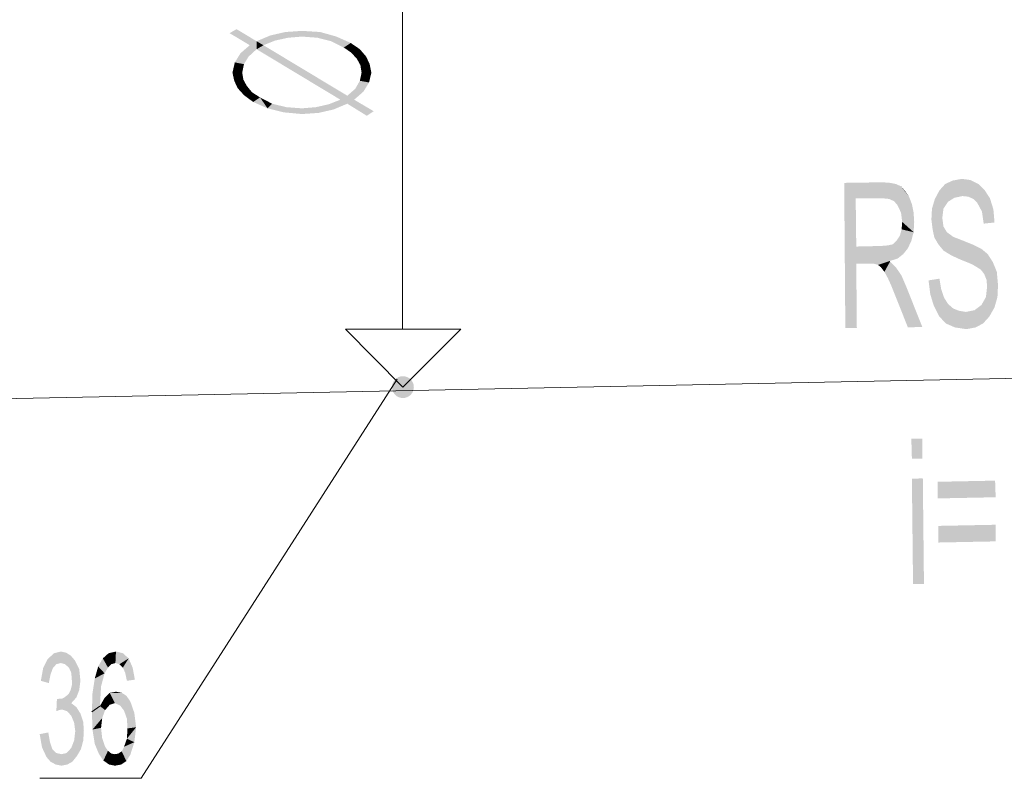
# Model space of a CAD drawing. Header units: millimetres. Extents: x -2626 to 2068, y -6169 to 7214.
# Tile 24 of 144: x -1558 to -1420, y -5347 to -5240. Entities that reach past the tile are written whole.
import ezdxf

# ---------------------------------------------------------------- set-up
doc = ezdxf.new("R2010")
doc.units = ezdxf.units.MM
doc.layers.get('0').update_dxf_attribs({"color": 252})

msp = doc.modelspace()

# ---------------------------------------------------------------- hatches: boundary and pattern name
h = msp.add_hatch(color=7)
h.dxf.hatch_style = 2
h.paths.add_polyline_path([(-1526.1, -5244), (-1528.92, -5242.31), (-1527.95, -5241.75)])
h = msp.add_hatch(color=7)
h.dxf.hatch_style = 2
h.paths.add_polyline_path([(-1527.95, -5241.75), (-1525.14, -5244.56), (-1526.1, -5244)])
h = msp.add_hatch(color=7)
h.dxf.hatch_style = 2
h.paths.add_polyline_path([(-1525.14, -5244.56), (-1527.95, -5241.75), (-1525.14, -5243.44)])
h = msp.add_hatch(color=7)
h.dxf.hatch_style = 2
h.paths.add_polyline_path([(-1525.14, -5243.44), (-1523.21, -5242.63), (-1522.57, -5243.35)])
h = msp.add_hatch(color=7)
h.dxf.hatch_style = 2
h.paths.add_polyline_path([(-1523.21, -5242.63), (-1521.12, -5242.15), (-1520.72, -5242.95)])
h = msp.add_hatch(color=7)
h.dxf.hatch_style = 2
h.paths.add_polyline_path([(-1523.21, -5242.63), (-1520.72, -5242.95), (-1522.57, -5243.35)])
h = msp.add_hatch(color=7)
h.dxf.hatch_style = 2
h.paths.add_polyline_path([(-1521.12, -5242.15), (-1518.79, -5241.99), (-1518.79, -5242.79)])
h = msp.add_hatch(color=7)
h.dxf.hatch_style = 2
h.paths.add_polyline_path([(-1521.12, -5242.15), (-1518.79, -5242.79), (-1520.72, -5242.95)])
h = msp.add_hatch(color=7)
h.dxf.hatch_style = 2
h.paths.add_polyline_path([(-1516.62, -5242.95), (-1518.79, -5242.79), (-1518.79, -5241.99)])
h = msp.add_hatch(color=7)
h.dxf.hatch_style = 2
h.paths.add_polyline_path([(-1516.62, -5242.95), (-1518.79, -5241.99), (-1516.22, -5242.15)])
h = msp.add_hatch(color=7)
h.dxf.hatch_style = 2
h.paths.add_polyline_path([(-1516.22, -5242.15), (-1514.69, -5243.44), (-1516.62, -5242.95)])
h = msp.add_hatch(color=7)
h.dxf.hatch_style = 2
h.paths.add_polyline_path([(-1516.22, -5242.15), (-1513.97, -5242.79), (-1514.69, -5243.44)])
h = msp.add_hatch(color=7)
h.dxf.hatch_style = 2
h.paths.add_polyline_path([(-1513.97, -5242.79), (-1512.93, -5244.32), (-1514.69, -5243.44)])
h = msp.add_hatch(color=7)
h.dxf.hatch_style = 2
h.paths.add_polyline_path([(-1513.97, -5242.79), (-1511.96, -5243.68), (-1512.93, -5244.32)])
h = msp.add_hatch(color=7)
h.dxf.hatch_style = 2
h.paths.add_polyline_path([(-1527.39, -5245.12), (-1526.1, -5244), (-1525.14, -5244.56)])
h = msp.add_hatch(color=7)
h.dxf.hatch_style = 2
h.paths.add_polyline_path([(-1527.39, -5245.12), (-1525.14, -5244.56), (-1526.27, -5245.6)])
h = msp.add_hatch(color=7)
h.dxf.hatch_style = 2
h.paths.add_polyline_path([(-1525.14, -5243.44), (-1522.57, -5243.35), (-1524.18, -5244)])
h = msp.add_hatch(color=7)
h.dxf.hatch_style = 2
h.paths.add_polyline_path([(-1525.14, -5244.56), (-1525.14, -5243.44), (-1524.18, -5244)])
h = msp.add_hatch(color=7)
h.dxf.hatch_style = 2
h.paths.add_polyline_path([(-1513.41, -5251.63), (-1525.14, -5244.56), (-1524.18, -5244)])
h = msp.add_hatch(color=7)
h.dxf.hatch_style = 2
h.paths.add_polyline_path([(-1513.41, -5251.63), (-1524.18, -5244), (-1512.44, -5251.07)])
h = msp.add_hatch(color=7)
h.dxf.hatch_style = 2
h.paths.add_polyline_path([(-1511.96, -5243.68), (-1511.88, -5245.04), (-1512.93, -5244.32)])
h = msp.add_hatch(color=7)
h.dxf.hatch_style = 2
h.paths.add_polyline_path([(-1511.96, -5243.68), (-1510.68, -5244.56), (-1511.88, -5245.04)])
h = msp.add_hatch(color=7)
h.dxf.hatch_style = 2
h.paths.add_polyline_path([(-1510.68, -5244.56), (-1511.08, -5245.93), (-1511.88, -5245.04)])
h = msp.add_hatch(color=7)
h.dxf.hatch_style = 2
h.paths.add_polyline_path([(-1510.68, -5244.56), (-1509.79, -5245.6), (-1511.08, -5245.93)])
h = msp.add_hatch(color=7)
h.dxf.hatch_style = 2
h.paths.add_polyline_path([(-1528.19, -5246.41), (-1527.39, -5245.12), (-1526.27, -5245.6)])
h = msp.add_hatch(color=7)
h.dxf.hatch_style = 2
h.paths.add_polyline_path([(-1528.19, -5246.41), (-1526.27, -5245.6), (-1526.91, -5246.65)])
h = msp.add_hatch(color=7)
h.dxf.hatch_style = 2
h.paths.add_polyline_path([(-1509.79, -5245.6), (-1510.6, -5246.81), (-1511.08, -5245.93)])
h = msp.add_hatch(color=7)
h.dxf.hatch_style = 2
h.paths.add_polyline_path([(-1509.79, -5245.6), (-1509.31, -5246.65), (-1510.6, -5246.81)])
h = msp.add_hatch(color=7)
h.dxf.hatch_style = 2
h.paths.add_polyline_path([(-1528.52, -5247.85), (-1528.19, -5246.41), (-1526.91, -5246.65)])
h = msp.add_hatch(color=7)
h.dxf.hatch_style = 2
h.paths.add_polyline_path([(-1528.52, -5247.85), (-1526.91, -5246.65), (-1527.15, -5247.85)])
h = msp.add_hatch(color=7)
h.dxf.hatch_style = 2
h.paths.add_polyline_path([(-1509.31, -5246.65), (-1510.44, -5247.85), (-1510.6, -5246.81)])
h = msp.add_hatch(color=7)
h.dxf.hatch_style = 2
h.paths.add_polyline_path([(-1509.31, -5246.65), (-1509.07, -5247.85), (-1510.44, -5247.85)])
h = msp.add_hatch(color=7)
h.dxf.hatch_style = 2
h.paths.add_polyline_path([(-1528.27, -5248.98), (-1528.52, -5247.85), (-1527.15, -5247.85)])
h = msp.add_hatch(color=7)
h.dxf.hatch_style = 2
h.paths.add_polyline_path([(-1528.27, -5248.98), (-1527.15, -5247.85), (-1526.99, -5248.82)])
h = msp.add_hatch(color=7)
h.dxf.hatch_style = 2
h.paths.add_polyline_path([(-1509.07, -5247.85), (-1509.39, -5249.22), (-1510.68, -5248.98)])
h = msp.add_hatch(color=7)
h.dxf.hatch_style = 2
h.paths.add_polyline_path([(-1509.07, -5247.85), (-1510.68, -5248.98), (-1510.44, -5247.85)])
h = msp.add_hatch(color=7)
h.dxf.hatch_style = 2
h.paths.add_polyline_path([(-1527.79, -5250.02), (-1528.27, -5248.98), (-1526.99, -5248.82)])
h = msp.add_hatch(color=7)
h.dxf.hatch_style = 2
h.paths.add_polyline_path([(-1527.79, -5250.02), (-1526.99, -5248.82), (-1526.51, -5249.7)])
h = msp.add_hatch(color=7)
h.dxf.hatch_style = 2
h.paths.add_polyline_path([(-1526.91, -5250.99), (-1527.79, -5250.02), (-1526.51, -5249.7)])
h = msp.add_hatch(color=7)
h.dxf.hatch_style = 2
h.paths.add_polyline_path([(-1526.91, -5250.99), (-1526.51, -5249.7), (-1525.78, -5250.59)])
h = msp.add_hatch(color=7)
h.dxf.hatch_style = 2
h.paths.add_polyline_path([(-1510.19, -5250.51), (-1512.44, -5251.07), (-1511.32, -5250.1)])
h = msp.add_hatch(color=7)
h.dxf.hatch_style = 2
h.paths.add_polyline_path([(-1509.39, -5249.22), (-1511.32, -5250.1), (-1510.68, -5248.98)])
h = msp.add_hatch(color=7)
h.dxf.hatch_style = 2
h.paths.add_polyline_path([(-1509.39, -5249.22), (-1510.19, -5250.51), (-1511.32, -5250.1)])
h = msp.add_hatch(color=7)
h.dxf.hatch_style = 2
h.paths.add_polyline_path([(-1525.62, -5251.95), (-1526.91, -5250.99), (-1525.78, -5250.59)])
h = msp.add_hatch(color=7)
h.dxf.hatch_style = 2
h.paths.add_polyline_path([(-1525.62, -5251.95), (-1525.78, -5250.59), (-1524.66, -5251.31)])
h = msp.add_hatch(color=7)
h.dxf.hatch_style = 2
h.paths.add_polyline_path([(-1523.61, -5252.84), (-1525.62, -5251.95), (-1524.66, -5251.31)])
h = msp.add_hatch(color=7)
h.dxf.hatch_style = 2
h.paths.add_polyline_path([(-1523.61, -5252.84), (-1524.66, -5251.31), (-1522.97, -5252.19)])
h = msp.add_hatch(color=7)
h.dxf.hatch_style = 2
h.paths.add_polyline_path([(-1511.48, -5251.63), (-1513.41, -5251.63), (-1512.44, -5251.07)])
h = msp.add_hatch(color=7)
h.dxf.hatch_style = 2
h.paths.add_polyline_path([(-1510.19, -5250.51), (-1511.48, -5251.63), (-1512.44, -5251.07)])
h = msp.add_hatch(color=7)
h.dxf.hatch_style = 2
h.paths.add_polyline_path([(-1521.36, -5253.4), (-1523.61, -5252.84), (-1522.97, -5252.19)])
h = msp.add_hatch(color=7)
h.dxf.hatch_style = 2
h.paths.add_polyline_path([(-1521.36, -5253.4), (-1522.97, -5252.19), (-1520.96, -5252.68)])
h = msp.add_hatch(color=7)
h.dxf.hatch_style = 2
h.paths.add_polyline_path([(-1518.79, -5253.64), (-1521.36, -5253.4), (-1520.96, -5252.68)])
h = msp.add_hatch(color=7)
h.dxf.hatch_style = 2
h.paths.add_polyline_path([(-1518.79, -5253.64), (-1520.96, -5252.68), (-1518.79, -5252.84)])
h = msp.add_hatch(color=7)
h.dxf.hatch_style = 2
h.paths.add_polyline_path([(-1516.46, -5253.48), (-1518.79, -5252.84), (-1516.86, -5252.68)])
h = msp.add_hatch(color=7)
h.dxf.hatch_style = 2
h.paths.add_polyline_path([(-1516.46, -5253.48), (-1518.79, -5253.64), (-1518.79, -5252.84)])
h = msp.add_hatch(color=7)
h.dxf.hatch_style = 2
h.paths.add_polyline_path([(-1514.37, -5253), (-1516.86, -5252.68), (-1515.02, -5252.27)])
h = msp.add_hatch(color=7)
h.dxf.hatch_style = 2
h.paths.add_polyline_path([(-1514.37, -5253), (-1516.46, -5253.48), (-1516.86, -5252.68)])
h = msp.add_hatch(color=7)
h.dxf.hatch_style = 2
h.paths.add_polyline_path([(-1515.02, -5252.27), (-1513.41, -5251.63), (-1511.48, -5251.63)])
h = msp.add_hatch(color=7)
h.dxf.hatch_style = 2
h.paths.add_polyline_path([(-1515.02, -5252.27), (-1511.48, -5251.63), (-1512.44, -5252.19)])
h = msp.add_hatch(color=7)
h.dxf.hatch_style = 2
h.paths.add_polyline_path([(-1515.02, -5252.27), (-1512.44, -5252.19), (-1514.37, -5253)])
h = msp.add_hatch(color=7)
h.dxf.hatch_style = 2
h.paths.add_polyline_path([(-1511.48, -5251.63), (-1509.71, -5253.88), (-1512.44, -5252.19)])
h = msp.add_hatch(color=7)
h.dxf.hatch_style = 2
h.paths.add_polyline_path([(-1511.48, -5251.63), (-1508.75, -5253.24), (-1509.71, -5253.88)])
h = msp.add_hatch(color=7)
h.dxf.hatch_style = 2
h.paths.add_polyline_path([(-1442.86, -5263.28), (-1437.48, -5263.2), (-1437.4, -5265.45)])
h = msp.add_hatch(color=7)
h.dxf.hatch_style = 2
h.paths.add_polyline_path([(-1442.7, -5283.61), (-1442.86, -5263.28), (-1441.17, -5272.2)])
h = msp.add_hatch(color=7)
h.dxf.hatch_style = 2
h.paths.add_polyline_path([(-1441.25, -5265.45), (-1441.17, -5272.2), (-1442.86, -5263.28)])
h = msp.add_hatch(color=7)
h.dxf.hatch_style = 2
h.paths.add_polyline_path([(-1442.86, -5263.28), (-1437.4, -5265.45), (-1441.25, -5265.45)])
h = msp.add_hatch(color=7)
h.dxf.hatch_style = 2
h.paths.add_polyline_path([(-1436.59, -5265.53), (-1437.4, -5265.45), (-1437.48, -5263.2)])
h = msp.add_hatch(color=7)
h.dxf.hatch_style = 2
h.paths.add_polyline_path([(-1436.59, -5265.53), (-1437.48, -5263.2), (-1436.43, -5263.28)])
h = msp.add_hatch(color=7)
h.dxf.hatch_style = 2
h.paths.add_polyline_path([(-1436.59, -5265.53), (-1436.43, -5263.28), (-1435.63, -5263.44)])
h = msp.add_hatch(color=7)
h.dxf.hatch_style = 2
h.paths.add_polyline_path([(-1435.63, -5263.44), (-1435.87, -5265.85), (-1436.59, -5265.53)])
h = msp.add_hatch(color=7)
h.dxf.hatch_style = 2
h.paths.add_polyline_path([(-1435.63, -5263.44), (-1434.9, -5263.76), (-1435.87, -5265.85)])
h = msp.add_hatch(color=7)
h.dxf.hatch_style = 2
h.paths.add_polyline_path([(-1434.9, -5263.76), (-1435.39, -5266.42), (-1435.87, -5265.85)])
h = msp.add_hatch(color=7)
h.dxf.hatch_style = 2
h.paths.add_polyline_path([(-1434.9, -5263.76), (-1434.9, -5267.46), (-1435.39, -5266.42)])
h = msp.add_hatch(color=7)
h.dxf.hatch_style = 2
h.paths.add_polyline_path([(-1434.9, -5263.76), (-1434.34, -5264.41), (-1433.78, -5265.21)])
h = msp.add_hatch(color=7)
h.dxf.hatch_style = 2
h.paths.add_polyline_path([(-1434.9, -5263.76), (-1433.78, -5265.21), (-1433.38, -5266.26)])
h = msp.add_hatch(color=7)
h.dxf.hatch_style = 2
h.paths.add_polyline_path([(-1434.9, -5263.76), (-1433.38, -5266.26), (-1433.14, -5267.46)])
h = msp.add_hatch(color=7)
h.dxf.hatch_style = 2
h.paths.add_polyline_path([(-1434.9, -5263.76), (-1433.14, -5267.46), (-1434.9, -5267.46)])
h = msp.add_hatch(color=7)
h.dxf.hatch_style = 2
h.paths.add_polyline_path([(-1423.33, -5268.99), (-1423.57, -5267.3), (-1424.22, -5266.09), (-1424.78, -5265.53), (-1425.5, -5265.21), (-1426.31, -5265.13), (-1427.43, -5265.37), (-1428.32, -5265.93), (-1428.96, -5266.9), (-1429.12, -5268.18), (-1428.96, -5269.39), (-1428.48, -5270.19), (-1427.59, -5270.84), (-1426.15, -5271.4), (-1424.78, -5271.96), (-1423.65, -5272.52), (-1422.77, -5273.25), (-1422.05, -5274.37), (-1421.49, -5275.74), (-1421.32, -5277.59), (-1421.4, -5279.27), (-1421.81, -5280.72), (-1422.53, -5282), (-1423.41, -5282.97), (-1424.46, -5283.53), (-1425.74, -5283.77), (-1427.35, -5283.53), (-1428.64, -5282.97), (-1429.6, -5281.92), (-1430.32, -5280.48), (-1430.81, -5278.87), (-1431.05, -5276.94), (-1429.52, -5276.7), (-1429.28, -5278.15), (-1428.88, -5279.35), (-1428.32, -5280.24), (-1427.59, -5280.88), (-1426.79, -5281.2), (-1425.82, -5281.36), (-1424.62, -5281.12), (-1423.65, -5280.4), (-1423.01, -5279.27), (-1422.85, -5277.83), (-1422.93, -5276.86), (-1423.25, -5276.06), (-1423.74, -5275.42), (-1424.94, -5274.69), (-1426.71, -5273.97), (-1427.91, -5273.41), (-1428.96, -5272.76), (-1429.68, -5271.88), (-1430.24, -5270.92), (-1430.48, -5269.79), (-1430.65, -5268.42), (-1430.57, -5266.9), (-1430.16, -5265.53), (-1429.52, -5264.33), (-1428.72, -5263.44), (-1427.67, -5262.96), (-1426.39, -5262.72), (-1425.18, -5262.88), (-1424.06, -5263.44), (-1423.17, -5264.33), (-1422.45, -5265.45), (-1421.97, -5266.98), (-1421.81, -5268.83)])
h = msp.add_hatch(color=7)
h.dxf.hatch_style = 2
h.paths.add_polyline_path([(-1433.14, -5267.46), (-1434.74, -5268.75), (-1434.9, -5267.46)])
h = msp.add_hatch(color=7)
h.dxf.hatch_style = 2
h.paths.add_polyline_path([(-1433.14, -5267.46), (-1433.14, -5270.19), (-1434.74, -5268.75)])
h = msp.add_hatch(color=7)
h.dxf.hatch_style = 2
h.paths.add_polyline_path([(-1433.14, -5267.46), (-1433.06, -5268.75), (-1433.14, -5270.19)])
h = msp.add_hatch(color=7)
h.dxf.hatch_style = 2
h.paths.add_polyline_path([(-1433.14, -5270.19), (-1434.82, -5269.79), (-1434.74, -5268.75)])
h = msp.add_hatch(color=7)
h.dxf.hatch_style = 2
h.paths.add_polyline_path([(-1433.46, -5271.4), (-1435.55, -5271.4), (-1435.06, -5270.67)])
h = msp.add_hatch(color=7)
h.dxf.hatch_style = 2
h.paths.add_polyline_path([(-1433.14, -5270.19), (-1435.06, -5270.67), (-1434.82, -5269.79)])
h = msp.add_hatch(color=7)
h.dxf.hatch_style = 2
h.paths.add_polyline_path([(-1433.14, -5270.19), (-1433.46, -5271.4), (-1435.06, -5270.67)])
h = msp.add_hatch(color=7)
h.dxf.hatch_style = 2
h.paths.add_polyline_path([(-1441.17, -5274.61), (-1442.7, -5283.61), (-1441.17, -5272.2)])
h = msp.add_hatch(color=7)
h.dxf.hatch_style = 2
h.paths.add_polyline_path([(-1441.17, -5272.2), (-1437.72, -5272.12), (-1439.32, -5274.61)])
h = msp.add_hatch(color=7)
h.dxf.hatch_style = 2
h.paths.add_polyline_path([(-1441.17, -5272.2), (-1439.32, -5274.61), (-1441.17, -5274.61)])
h = msp.add_hatch(color=7)
h.dxf.hatch_style = 2
h.paths.add_polyline_path([(-1438.68, -5274.61), (-1439.32, -5274.61), (-1437.72, -5272.12)])
h = msp.add_hatch(color=7)
h.dxf.hatch_style = 2
h.paths.add_polyline_path([(-1433.46, -5271.4), (-1438.68, -5274.61), (-1436.75, -5272.04)])
h = msp.add_hatch(color=7)
h.dxf.hatch_style = 2
h.paths.add_polyline_path([(-1438.68, -5274.61), (-1433.46, -5271.4), (-1433.94, -5272.44)])
h = msp.add_hatch(color=7)
h.dxf.hatch_style = 2
h.paths.add_polyline_path([(-1438.68, -5274.61), (-1437.72, -5272.12), (-1436.75, -5272.04)])
h = msp.add_hatch(color=7)
h.dxf.hatch_style = 2
h.paths.add_polyline_path([(-1433.46, -5271.4), (-1436.75, -5272.04), (-1436.03, -5271.88)])
h = msp.add_hatch(color=7)
h.dxf.hatch_style = 2
h.paths.add_polyline_path([(-1433.46, -5271.4), (-1436.03, -5271.88), (-1435.55, -5271.4)])
h = msp.add_hatch(color=7)
h.dxf.hatch_style = 2
h.paths.add_polyline_path([(-1438.68, -5274.61), (-1433.94, -5272.44), (-1434.58, -5273.25)])
h = msp.add_hatch(color=7)
h.dxf.hatch_style = 2
h.paths.add_polyline_path([(-1438.68, -5274.61), (-1434.58, -5273.25), (-1435.39, -5273.89)])
h = msp.add_hatch(color=7)
h.dxf.hatch_style = 2
h.paths.add_polyline_path([(-1441.17, -5274.61), (-1441.09, -5283.61), (-1442.7, -5283.61)])
h = msp.add_hatch(color=7)
h.dxf.hatch_style = 2
h.paths.add_polyline_path([(-1438.68, -5274.61), (-1435.39, -5273.89), (-1436.43, -5274.21)])
h = msp.add_hatch(color=7)
h.dxf.hatch_style = 2
h.paths.add_polyline_path([(-1436.43, -5274.21), (-1438.12, -5274.77), (-1438.68, -5274.61)])
h = msp.add_hatch(color=7)
h.dxf.hatch_style = 2
h.paths.add_polyline_path([(-1438.12, -5274.77), (-1436.43, -5274.21), (-1436.43, -5274.29)])
h = msp.add_hatch(color=7)
h.dxf.hatch_style = 2
h.paths.add_polyline_path([(-1437.72, -5275.09), (-1438.12, -5274.77), (-1436.43, -5274.29)])
h = msp.add_hatch(color=7)
h.dxf.hatch_style = 2
h.paths.add_polyline_path([(-1436.43, -5274.29), (-1437.23, -5275.74), (-1437.72, -5275.09)])
h = msp.add_hatch(color=7)
h.dxf.hatch_style = 2
h.paths.add_polyline_path([(-1436.43, -5274.29), (-1436.75, -5276.62), (-1437.23, -5275.74)])
h = msp.add_hatch(color=7)
h.dxf.hatch_style = 2
h.paths.add_polyline_path([(-1436.43, -5274.29), (-1435.63, -5275.09), (-1436.75, -5276.62)])
h = msp.add_hatch(color=7)
h.dxf.hatch_style = 2
h.paths.add_polyline_path([(-1435.63, -5275.09), (-1436.27, -5277.67), (-1436.75, -5276.62)])
h = msp.add_hatch(color=7)
h.dxf.hatch_style = 2
h.paths.add_polyline_path([(-1435.63, -5275.09), (-1434.82, -5276.3), (-1436.27, -5277.67)])
h = msp.add_hatch(color=7)
h.dxf.hatch_style = 2
h.paths.add_polyline_path([(-1434.82, -5276.3), (-1435.47, -5279.67), (-1436.27, -5277.67)])
h = msp.add_hatch(color=7)
h.dxf.hatch_style = 2
h.paths.add_polyline_path([(-1434.82, -5276.3), (-1434.1, -5277.99), (-1435.47, -5279.67)])
h = msp.add_hatch(color=7)
h.dxf.hatch_style = 2
h.paths.add_polyline_path([(-1434.1, -5277.99), (-1433.94, -5283.53), (-1435.47, -5279.67)])
h = msp.add_hatch(color=7)
h.dxf.hatch_style = 2
h.paths.add_polyline_path([(-1434.1, -5277.99), (-1431.93, -5283.45), (-1433.94, -5283.53)])
at = {"true_color": 0xdd6e00}
h = msp.add_hatch(color=32, dxfattribs=at)
edge = h.paths.add_edge_path()
edge.add_arc((-1504.65, -5291.89), 1.53, 0, 360)
h = msp.add_hatch(color=7)
h.dxf.hatch_style = 2
h.paths.add_polyline_path([(-1431.93, -5301.93), (-1433.38, -5301.93), (-1433.46, -5299.12), (-1431.93, -5299.12)])
h = msp.add_hatch(color=7)
h.dxf.hatch_style = 2
h.paths.add_polyline_path([(-1431.69, -5319.45), (-1433.22, -5319.45), (-1433.38, -5304.74), (-1431.85, -5304.66)])
h = msp.add_hatch(color=7)
h.dxf.hatch_style = 2
h.paths.add_polyline_path([(-1421.65, -5307.32), (-1429.76, -5307.48), (-1429.76, -5305.15), (-1421.73, -5304.99)])
h = msp.add_hatch(color=7)
h.dxf.hatch_style = 2
h.paths.add_polyline_path([(-1421.65, -5313.5), (-1429.68, -5313.66), (-1429.68, -5311.33), (-1421.65, -5311.17)])
h = msp.add_hatch(color=7)
h.dxf.hatch_style = 2
h.paths.add_polyline_path([(-1551.09, -5336.16), (-1550.37, -5336.72), (-1549.81, -5337.61), (-1549.41, -5338.81), (-1549.33, -5340.02), (-1549.41, -5341.39), (-1549.73, -5342.59), (-1550.29, -5343.55), (-1550.93, -5344.36), (-1551.66, -5344.76), (-1552.46, -5344.92), (-1553.26, -5344.76), (-1553.99, -5344.36), (-1554.55, -5343.72), (-1555.19, -5342.35), (-1555.51, -5340.5), (-1554.31, -5340.26), (-1554.07, -5341.63), (-1553.75, -5342.59), (-1553.18, -5343.15), (-1552.46, -5343.31), (-1551.74, -5343.15), (-1551.09, -5342.43), (-1550.69, -5341.39), (-1550.53, -5340.1), (-1550.69, -5338.89), (-1551.09, -5337.93), (-1551.66, -5337.29), (-1552.38, -5337.05), (-1552.78, -5337.13), (-1553.18, -5337.29), (-1553.1, -5335.6), (-1552.7, -5335.52), (-1552.38, -5335.52), (-1552.06, -5335.36), (-1551.74, -5335.12), (-1551.42, -5334.8), (-1551.17, -5334.31), (-1551.01, -5333.67), (-1551.01, -5332.95), (-1551.09, -5331.9), (-1551.42, -5331.18), (-1551.98, -5330.7), (-1552.54, -5330.54), (-1553.18, -5330.7), (-1553.67, -5331.26), (-1553.99, -5332.14), (-1554.23, -5333.35), (-1555.35, -5333.03), (-1555.03, -5331.26), (-1554.39, -5329.98), (-1553.5, -5329.17), (-1552.54, -5328.93), (-1551.82, -5329.09), (-1551.17, -5329.49), (-1550.61, -5330.14), (-1549.97, -5331.42), (-1549.81, -5333.03), (-1549.97, -5334.31), (-1550.37, -5335.36)])
h = msp.add_hatch(color=7)
h.dxf.hatch_style = 2
h.paths.add_polyline_path([(-1546.43, -5331.98), (-1547.32, -5331.02), (-1546.67, -5329.89)])
h = msp.add_hatch(color=7)
h.dxf.hatch_style = 2
h.paths.add_polyline_path([(-1546.67, -5329.89), (-1545.87, -5329.17), (-1545.47, -5330.7)])
h = msp.add_hatch(color=7)
h.dxf.hatch_style = 2
h.paths.add_polyline_path([(-1546.67, -5329.89), (-1545.95, -5331.18), (-1546.43, -5331.98)])
h = msp.add_hatch(color=7)
h.dxf.hatch_style = 2
h.paths.add_polyline_path([(-1546.67, -5329.89), (-1545.47, -5330.7), (-1545.95, -5331.18)])
h = msp.add_hatch(color=7)
h.dxf.hatch_style = 2
h.paths.add_polyline_path([(-1545.87, -5329.17), (-1544.83, -5328.93), (-1544.91, -5330.54)])
h = msp.add_hatch(color=7)
h.dxf.hatch_style = 2
h.paths.add_polyline_path([(-1545.87, -5329.17), (-1544.91, -5330.54), (-1545.47, -5330.7)])
h = msp.add_hatch(color=7)
h.dxf.hatch_style = 2
h.paths.add_polyline_path([(-1544.83, -5328.93), (-1544.34, -5330.7), (-1544.91, -5330.54)])
h = msp.add_hatch(color=7)
h.dxf.hatch_style = 2
h.paths.add_polyline_path([(-1544.83, -5328.93), (-1543.86, -5329.17), (-1543.06, -5329.89)])
h = msp.add_hatch(color=7)
h.dxf.hatch_style = 2
h.paths.add_polyline_path([(-1544.83, -5328.93), (-1543.06, -5329.89), (-1544.34, -5330.7)])
h = msp.add_hatch(color=7)
h.dxf.hatch_style = 2
h.paths.add_polyline_path([(-1543.06, -5329.89), (-1543.86, -5331.18), (-1544.34, -5330.7)])
h = msp.add_hatch(color=7)
h.dxf.hatch_style = 2
h.paths.add_polyline_path([(-1543.06, -5329.89), (-1543.54, -5331.9), (-1543.86, -5331.18)])
h = msp.add_hatch(color=7)
h.dxf.hatch_style = 2
h.paths.add_polyline_path([(-1543.06, -5329.89), (-1542.5, -5331.18), (-1543.54, -5331.9)])
h = msp.add_hatch(color=7)
h.dxf.hatch_style = 2
h.paths.add_polyline_path([(-1546.43, -5331.98), (-1547.8, -5332.71), (-1547.32, -5331.02)])
h = msp.add_hatch(color=7)
h.dxf.hatch_style = 2
h.paths.add_polyline_path([(-1542.5, -5331.18), (-1543.3, -5333.03), (-1543.54, -5331.9)])
h = msp.add_hatch(color=7)
h.dxf.hatch_style = 2
h.paths.add_polyline_path([(-1542.5, -5331.18), (-1542.18, -5332.87), (-1543.3, -5333.03)])
h = msp.add_hatch(color=7)
h.dxf.hatch_style = 2
h.paths.add_polyline_path([(-1546.43, -5331.98), (-1546.92, -5333.83), (-1548.12, -5334.8)])
h = msp.add_hatch(color=7)
h.dxf.hatch_style = 2
h.paths.add_polyline_path([(-1546.43, -5331.98), (-1548.12, -5334.8), (-1547.8, -5332.71)])
h = msp.add_hatch(color=7)
h.dxf.hatch_style = 2
h.paths.add_polyline_path([(-1548.2, -5337.37), (-1548.12, -5334.8), (-1546.92, -5333.83)])
h = msp.add_hatch(color=7)
h.dxf.hatch_style = 2
h.paths.add_polyline_path([(-1548.2, -5337.37), (-1546.92, -5333.83), (-1547.08, -5336.56)])
h = msp.add_hatch(color=7)
h.dxf.hatch_style = 2
h.paths.add_polyline_path([(-1545.71, -5336.4), (-1547.08, -5336.56), (-1546.43, -5335.44)])
h = msp.add_hatch(color=7)
h.dxf.hatch_style = 2
h.paths.add_polyline_path([(-1546.43, -5335.44), (-1545.71, -5334.72), (-1544.99, -5336.16)])
h = msp.add_hatch(color=7)
h.dxf.hatch_style = 2
h.paths.add_polyline_path([(-1546.43, -5335.44), (-1544.99, -5336.16), (-1545.71, -5336.4)])
h = msp.add_hatch(color=7)
h.dxf.hatch_style = 2
h.paths.add_polyline_path([(-1545.71, -5334.72), (-1544.83, -5334.56), (-1544.02, -5334.72)])
h = msp.add_hatch(color=7)
h.dxf.hatch_style = 2
h.paths.add_polyline_path([(-1545.71, -5334.72), (-1544.02, -5334.72), (-1543.38, -5335.12)])
h = msp.add_hatch(color=7)
h.dxf.hatch_style = 2
h.paths.add_polyline_path([(-1545.71, -5334.72), (-1543.38, -5335.12), (-1544.26, -5336.48)])
h = msp.add_hatch(color=7)
h.dxf.hatch_style = 2
h.paths.add_polyline_path([(-1545.71, -5334.72), (-1544.26, -5336.48), (-1544.99, -5336.16)])
h = msp.add_hatch(color=7)
h.dxf.hatch_style = 2
h.paths.add_polyline_path([(-1543.38, -5335.12), (-1543.7, -5337.21), (-1544.26, -5336.48)])
h = msp.add_hatch(color=7)
h.dxf.hatch_style = 2
h.paths.add_polyline_path([(-1543.38, -5335.12), (-1542.82, -5335.92), (-1543.7, -5337.21)])
h = msp.add_hatch(color=7)
h.dxf.hatch_style = 2
h.paths.add_polyline_path([(-1546.35, -5337.13), (-1548.2, -5337.37), (-1547.08, -5336.56)])
h = msp.add_hatch(color=7)
h.dxf.hatch_style = 2
h.paths.add_polyline_path([(-1545.71, -5336.4), (-1546.35, -5337.13), (-1547.08, -5336.56)])
h = msp.add_hatch(color=7)
h.dxf.hatch_style = 2
h.paths.add_polyline_path([(-1542.82, -5335.92), (-1543.3, -5338.33), (-1543.7, -5337.21)])
h = msp.add_hatch(color=7)
h.dxf.hatch_style = 2
h.paths.add_polyline_path([(-1542.82, -5335.92), (-1542.26, -5337.53), (-1543.3, -5338.33)])
h = msp.add_hatch(color=7)
h.dxf.hatch_style = 2
h.paths.add_polyline_path([(-1546.35, -5337.13), (-1546.76, -5338.25), (-1548.2, -5337.37)])
h = msp.add_hatch(color=7)
h.dxf.hatch_style = 2
h.paths.add_polyline_path([(-1548.12, -5339.86), (-1548.2, -5337.37), (-1546.76, -5338.25)])
h = msp.add_hatch(color=7)
h.dxf.hatch_style = 2
h.paths.add_polyline_path([(-1548.12, -5339.86), (-1546.76, -5338.25), (-1546.92, -5339.62)])
h = msp.add_hatch(color=7)
h.dxf.hatch_style = 2
h.paths.add_polyline_path([(-1542.26, -5337.53), (-1543.22, -5339.7), (-1543.3, -5338.33)])
h = msp.add_hatch(color=7)
h.dxf.hatch_style = 2
h.paths.add_polyline_path([(-1542.26, -5337.53), (-1542.01, -5339.54), (-1543.22, -5339.7)])
h = msp.add_hatch(color=7)
h.dxf.hatch_style = 2
h.paths.add_polyline_path([(-1547.8, -5341.87), (-1548.12, -5339.86), (-1546.92, -5339.62)])
h = msp.add_hatch(color=7)
h.dxf.hatch_style = 2
h.paths.add_polyline_path([(-1547.8, -5341.87), (-1546.92, -5339.62), (-1546.76, -5341.06)])
h = msp.add_hatch(color=7)
h.dxf.hatch_style = 2
h.paths.add_polyline_path([(-1542.01, -5339.54), (-1542.26, -5341.63), (-1543.3, -5341.14)])
h = msp.add_hatch(color=7)
h.dxf.hatch_style = 2
h.paths.add_polyline_path([(-1542.01, -5339.54), (-1543.3, -5341.14), (-1543.22, -5339.7)])
h = msp.add_hatch(color=7)
h.dxf.hatch_style = 2
h.paths.add_polyline_path([(-1546.59, -5344.2), (-1547.8, -5341.87), (-1546.76, -5341.06)])
h = msp.add_hatch(color=7)
h.dxf.hatch_style = 2
h.paths.add_polyline_path([(-1546.59, -5344.2), (-1546.76, -5341.06), (-1546.35, -5342.27)])
h = msp.add_hatch(color=7)
h.dxf.hatch_style = 2
h.paths.add_polyline_path([(-1542.26, -5341.63), (-1543.7, -5342.27), (-1543.3, -5341.14)])
h = msp.add_hatch(color=7)
h.dxf.hatch_style = 2
h.paths.add_polyline_path([(-1546.59, -5344.2), (-1547.24, -5343.23), (-1547.8, -5341.87)])
h = msp.add_hatch(color=7)
h.dxf.hatch_style = 2
h.paths.add_polyline_path([(-1546.59, -5344.2), (-1546.35, -5342.27), (-1545.95, -5342.83)])
h = msp.add_hatch(color=7)
h.dxf.hatch_style = 2
h.paths.add_polyline_path([(-1543.38, -5344.28), (-1544.02, -5342.91), (-1543.7, -5342.27)])
h = msp.add_hatch(color=7)
h.dxf.hatch_style = 2
h.paths.add_polyline_path([(-1542.26, -5341.63), (-1543.38, -5344.28), (-1543.7, -5342.27)])
h = msp.add_hatch(color=7)
h.dxf.hatch_style = 2
h.paths.add_polyline_path([(-1542.26, -5341.63), (-1542.82, -5343.39), (-1543.38, -5344.28)])
h = msp.add_hatch(color=7)
h.dxf.hatch_style = 2
h.paths.add_polyline_path([(-1546.59, -5344.2), (-1545.95, -5342.83), (-1545.47, -5343.23)])
h = msp.add_hatch(color=7)
h.dxf.hatch_style = 2
h.paths.add_polyline_path([(-1545.47, -5343.23), (-1545.79, -5344.76), (-1546.59, -5344.2)])
h = msp.add_hatch(color=7)
h.dxf.hatch_style = 2
h.paths.add_polyline_path([(-1545.47, -5343.23), (-1544.99, -5344.92), (-1545.79, -5344.76)])
h = msp.add_hatch(color=7)
h.dxf.hatch_style = 2
h.paths.add_polyline_path([(-1545.47, -5343.23), (-1544.99, -5343.31), (-1544.99, -5344.92)])
h = msp.add_hatch(color=7)
h.dxf.hatch_style = 2
h.paths.add_polyline_path([(-1543.38, -5344.28), (-1544.99, -5343.31), (-1544.51, -5343.23)])
h = msp.add_hatch(color=7)
h.dxf.hatch_style = 2
h.paths.add_polyline_path([(-1543.38, -5344.28), (-1544.99, -5344.92), (-1544.99, -5343.31)])
h = msp.add_hatch(color=7)
h.dxf.hatch_style = 2
h.paths.add_polyline_path([(-1543.38, -5344.28), (-1544.51, -5343.23), (-1544.02, -5342.91)])
h = msp.add_hatch(color=7)
h.dxf.hatch_style = 2
h.paths.add_polyline_path([(-1543.38, -5344.28), (-1544.1, -5344.76), (-1544.99, -5344.92)])

# ---------------------------------------------------------------- linework, layer by layer
at = {"color": 53, "lineweight": 0, "true_color": 0xdddd6e}
msp.add_lwpolyline([(-1504.73, -5283.77), (-1504.73, -5182.13)], dxfattribs=at)
at = {"color": 33, "lineweight": 0, "true_color": 0xb9a25b}
msp.add_lwpolyline([(-1023.1, -5282.65), (-2297.57, -5308.44)], dxfattribs=at)
at = {"color": 7, "lineweight": 0}
for points in [[(-1504.65, -5291.89), (-1512.69, -5283.77), (-1496.53, -5283.77)], [(-1548.2, -5337.37), (-1547.08, -5336.56)]]:
    msp.add_lwpolyline(points, close=True, dxfattribs=at)
for points in [[(-1541.29, -5346.69), (-1505.45, -5290.76)], [(-1555.51, -5346.69), (-1541.29, -5346.69)]]:
    msp.add_lwpolyline(points, dxfattribs=at)

doc.saveas('drawing.dxf')
